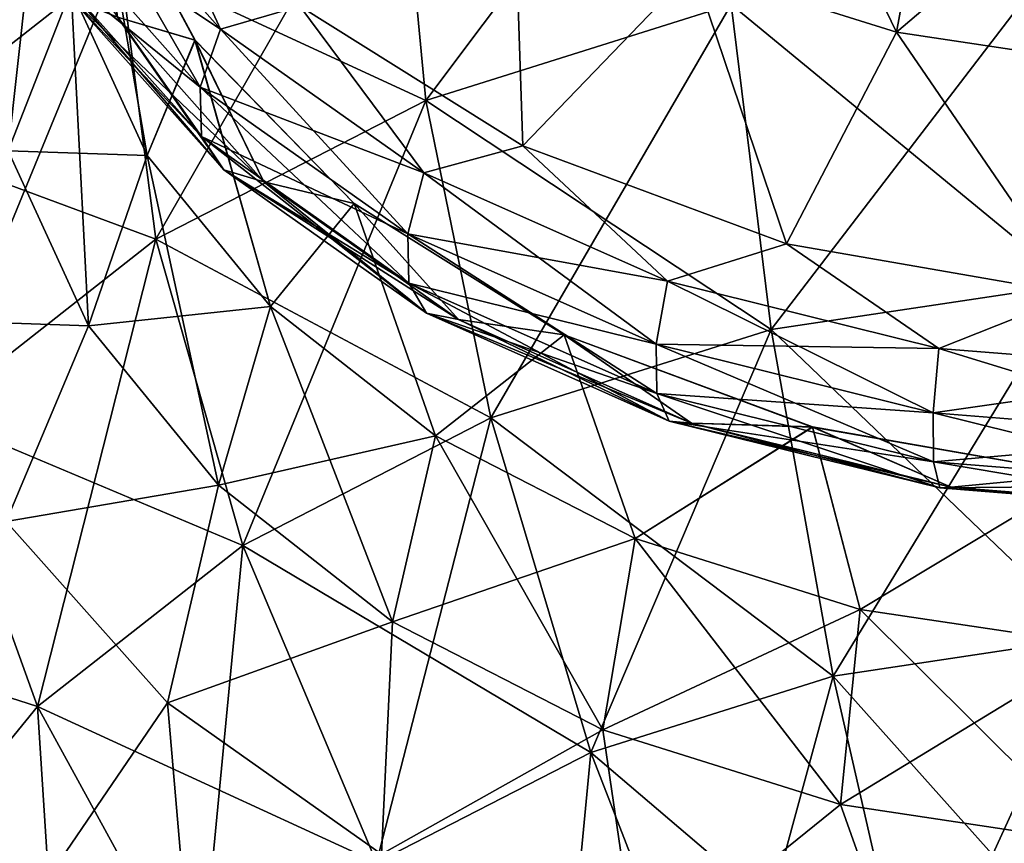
# Model space of a CAD drawing. Header units: millimetres. Extents: x -139 to 139, y -32 to 1264.
# Tile 87 of 256: x 120.97 to 124.77, y -20.49 to -17.31. Entities that reach past the tile are written whole.
import ezdxf

# ---------------------------------------------------------------- set-up
doc = ezdxf.new("R2010")
doc.units = ezdxf.units.MM
doc.header["$LTSCALE"] = 26.699852
for name, color, linetype in [('103', 7, 'CONTINUOUS'), ('104', 7, 'CONTINUOUS'), ('105', 7, 'CONTINUOUS'), ('106', 7, 'CONTINUOUS'), ('109', 7, 'CONTINUOUS'), ('69', 7, 'CONTINUOUS'), ('70', 7, 'CONTINUOUS'), ('72', 7, 'CONTINUOUS'), ('75', 7, 'CONTINUOUS'), ('76', 7, 'CONTINUOUS')]:
    doc.layers.add(name, color=color, linetype=linetype)

msp = doc.modelspace()

# ---------------------------------------------------------------- linework, layer by layer
at = {"layer": '103', "color": 7, "linetype": 'CONTINUOUS', "true_color": 0xa2afbf}
for points in [[(121.5438, -19.9468, 15.3441), (120.8628, -20.9458, 16.0527), (120.9219, -19.2469, 16.0439), (121.5438, -19.9468, 15.3441)], [(121.6863, -21.5924, 15.4061), (120.8628, -20.9458, 16.0527), (121.5438, -19.9468, 15.3441), (121.6863, -21.5924, 15.4061)], [(122.3704, -20.5312, 14.7596), (121.6863, -21.5924, 15.4061), (121.5438, -19.9468, 15.3441), (122.3704, -20.5312, 14.7596)]]:
    msp.add_3dface(points, dxfattribs=at)
at = {"layer": '104', "color": 7, "linetype": 'CONTINUOUS', "true_color": 0xa2afbf}
for points in [[(121.4663, -17.8339, 15.2154), (121.1722, -17.1939, 15.8554), (121.2668, -16.6741, 15.1553), (121.4663, -17.8339, 15.2154)], [(121.6504, -17.3895, 14.4399), (121.4663, -17.8339, 15.2154), (121.2668, -16.6741, 15.1553), (121.6504, -17.3895, 14.4399)], [(120.9296, -17.817, 16.4056), (120.8247, -17.1113, 17.1113), (121.1722, -17.1939, 15.8554), (120.9296, -17.817, 16.4056)], [(121.4663, -17.8339, 15.2154), (120.9296, -17.817, 16.4056), (121.1722, -17.1939, 15.8554), (121.4663, -17.8339, 15.2154)], [(121.9421, -18.4167, 14.6326), (121.4663, -17.8339, 15.2154), (121.6504, -17.3895, 14.4399), (121.9421, -18.4167, 14.6326)], [(122.265, -18.0192, 13.8102), (121.9421, -18.4167, 14.6326), (121.6504, -17.3895, 14.4399), (122.265, -18.0192, 13.8102)], [(121.2397, -18.4919, 15.7307), (120.5359, -18.4668, 16.8241), (120.9296, -17.817, 16.4056), (121.2397, -18.4919, 15.7307)], [(121.2397, -18.4919, 15.7307), (120.9296, -17.817, 16.4056), (121.4663, -17.8339, 15.2154), (121.2397, -18.4919, 15.7307)], [(121.9421, -18.4167, 14.6326), (121.2397, -18.4919, 15.7307), (121.4663, -17.8339, 15.2154), (121.9421, -18.4167, 14.6326)], [(122.5789, -18.9168, 14.1325), (121.9421, -18.4167, 14.6326), (122.265, -18.0192, 13.8102), (122.5789, -18.9168, 14.1325)], [(123.075, -18.5266, 13.3027), (122.5789, -18.9168, 14.1325), (122.265, -18.0192, 13.8102), (123.075, -18.5266, 13.3027)], [(121.7415, -19.1064, 15.1162), (121.2397, -18.4919, 15.7307), (121.9421, -18.4167, 14.6326), (121.7415, -19.1064, 15.1162)], [(122.5789, -18.9168, 14.1325), (121.7415, -19.1064, 15.1162), (121.9421, -18.4167, 14.6326), (122.5789, -18.9168, 14.1325)], [(120.9219, -19.2469, 16.0439), (120.5359, -18.4668, 16.8241), (121.2397, -18.4919, 15.7307), (120.9219, -19.2469, 16.0439)], [(121.7415, -19.1064, 15.1162), (120.9219, -19.2469, 16.0439), (121.2397, -18.4919, 15.7307), (121.7415, -19.1064, 15.1162)], [(123.3489, -19.3124, 13.737), (122.5789, -18.9168, 14.1325), (123.075, -18.5266, 13.3027), (123.3489, -19.3124, 13.737)], [(124.0332, -18.8823, 12.9471), (123.3489, -19.3124, 13.737), (123.075, -18.5266, 13.3027), (124.0332, -18.8823, 12.9471)], [(124.2183, -19.5861, 13.4633), (123.3489, -19.3124, 13.737), (124.0332, -18.8823, 12.9471), (124.2183, -19.5861, 13.4633)], [(125.0839, -19.0654, 12.7639), (124.2183, -19.5861, 13.4633), (124.0332, -18.8823, 12.9471), (125.0839, -19.0654, 12.7639)], [(122.413, -19.6338, 14.5888), (121.7415, -19.1064, 15.1162), (122.5789, -18.9168, 14.1325), (122.413, -19.6338, 14.5888)], [(123.3489, -19.3124, 13.737), (122.413, -19.6338, 14.5888), (122.5789, -18.9168, 14.1325), (123.3489, -19.3124, 13.737)], [(125.1492, -19.726, 13.3234), (124.2183, -19.5861, 13.4633), (125.0839, -19.0654, 12.7639), (125.1492, -19.726, 13.3234)], [(121.5438, -19.9468, 15.3441), (120.9219, -19.2469, 16.0439), (121.7415, -19.1064, 15.1162), (121.5438, -19.9468, 15.3441)], [(122.413, -19.6338, 14.5888), (121.5438, -19.9468, 15.3441), (121.7415, -19.1064, 15.1162), (122.413, -19.6338, 14.5888)], [(123.2249, -20.0509, 14.1717), (122.413, -19.6338, 14.5888), (123.3489, -19.3124, 13.737), (123.2249, -20.0509, 14.1717)], [(124.2183, -19.5861, 13.4633), (123.2249, -20.0509, 14.1717), (123.3489, -19.3124, 13.737), (124.2183, -19.5861, 13.4633)], [(124.1416, -20.3395, 13.8831), (123.2249, -20.0509, 14.1717), (124.2183, -19.5861, 13.4633), (124.1416, -20.3395, 13.8831)], [(125.1492, -19.726, 13.3234), (124.1416, -20.3395, 13.8831), (124.2183, -19.5861, 13.4633), (125.1492, -19.726, 13.3234)], [(122.3704, -20.5312, 14.7596), (121.5438, -19.9468, 15.3441), (122.413, -19.6338, 14.5888), (122.3704, -20.5312, 14.7596)], [(123.2249, -20.0509, 14.1717), (122.3704, -20.5312, 14.7596), (122.413, -19.6338, 14.5888), (123.2249, -20.0509, 14.1717)], [(125.1232, -20.487, 13.7356), (124.1416, -20.3395, 13.8831), (125.1492, -19.726, 13.3234), (125.1232, -20.487, 13.7356)], [(123.3601, -20.971, 14.3199), (122.3704, -20.5312, 14.7596), (123.2249, -20.0509, 14.1717), (123.3601, -20.971, 14.3199)], [(124.1416, -20.3395, 13.8831), (123.3601, -20.971, 14.3199), (123.2249, -20.0509, 14.1717), (124.1416, -20.3395, 13.8831)], [(124.4634, -21.244, 14.0469), (123.3601, -20.971, 14.3199), (124.1416, -20.3395, 13.8831), (124.4634, -21.244, 14.0469)], [(125.1232, -20.487, 13.7356), (124.4634, -21.244, 14.0469), (124.1416, -20.3395, 13.8831), (125.1232, -20.487, 13.7356)], [(125.625, -21.3365, 13.9543), (124.4634, -21.244, 14.0469), (125.1232, -20.487, 13.7356), (125.625, -21.3365, 13.9543)]]:
    msp.add_3dface(points, dxfattribs=at)
at = {"layer": '105', "color": 7, "linetype": 'CONTINUOUS', "true_color": 0xa2afbf}
for points in [[(121.7485, -17.3467, 12.9748), (121.1578, -16.682, 13.6396), (121.4014, -16.5892, 13.4543), (121.7485, -17.3467, 12.9748)], [(122.0546, -17.2584, 12.7851), (121.7485, -17.3467, 12.9748), (121.4014, -16.5892, 13.4543), (122.0546, -17.2584, 12.7851)], [(121.1578, -16.682, 13.6396), (121.7485, -17.3467, 12.9748), (121.0683, -16.8927, 13.7894), (121.1578, -16.682, 13.6396)], [(121.6504, -17.3895, 14.4399), (121.2668, -16.6741, 15.1553), (121.3513, -17.3002, 14.3896), (121.6504, -17.3895, 14.4399)], [(121.0683, -16.8927, 13.7894), (121.7485, -17.3467, 12.9748), (121.6709, -17.5707, 13.1113), (121.0683, -16.8927, 13.7894)], [(121.0683, -16.8927, 13.7894), (121.6709, -17.5707, 13.1113), (121.0737, -17.0842, 13.9846), (121.0683, -16.8927, 13.7894)], [(121.0737, -17.0842, 13.9846), (121.6709, -17.5707, 13.1113), (121.6756, -17.7615, 13.3073), (121.0737, -17.0842, 13.9846)], [(121.0737, -17.0842, 13.9846), (121.6756, -17.7615, 13.3073), (121.1731, -17.2273, 14.1954), (121.0737, -17.0842, 13.9846)], [(121.1731, -17.2273, 14.1954), (121.6756, -17.7615, 13.3073), (121.7618, -17.8898, 13.5329), (121.1731, -17.2273, 14.1954)], [(121.1731, -17.2273, 14.1954), (121.7618, -17.8898, 13.5329), (121.3513, -17.3002, 14.3896), (121.1731, -17.2273, 14.1954)], [(122.5336, -17.9019, 12.4197), (121.7485, -17.3467, 12.9748), (122.0546, -17.2584, 12.7851), (122.5336, -17.9019, 12.4197)], [(122.9153, -17.7976, 12.2459), (122.5336, -17.9019, 12.4197), (122.0546, -17.2584, 12.7851), (122.9153, -17.7976, 12.2459)], [(121.6504, -17.3895, 14.4399), (121.3513, -17.3002, 14.3896), (121.9165, -17.9362, 13.7537), (121.6504, -17.3895, 14.4399)], [(121.3513, -17.3002, 14.3896), (121.7618, -17.8898, 13.5329), (121.9165, -17.9362, 13.7537), (121.3513, -17.3002, 14.3896)], [(121.7485, -17.3467, 12.9748), (122.5336, -17.9019, 12.4197), (121.6709, -17.5707, 13.1113), (121.7485, -17.3467, 12.9748)], [(122.265, -18.0192, 13.8102), (121.6504, -17.3895, 14.4399), (121.9165, -17.9362, 13.7537), (122.265, -18.0192, 13.8102)], [(121.6709, -17.5707, 13.1113), (122.5336, -17.9019, 12.4197), (122.4717, -18.137, 12.545), (121.6709, -17.5707, 13.1113)], [(121.6709, -17.5707, 13.1113), (122.4717, -18.137, 12.545), (121.6756, -17.7615, 13.3073), (121.6709, -17.5707, 13.1113)], [(121.6756, -17.7615, 13.3073), (122.4717, -18.137, 12.545), (122.4754, -18.327, 12.7417), (121.6756, -17.7615, 13.3073)], [(121.6756, -17.7615, 13.3073), (122.4754, -18.327, 12.7417), (121.7618, -17.8898, 13.5329), (121.6756, -17.7615, 13.3073)], [(123.4737, -18.3196, 12.002), (122.5336, -17.9019, 12.4197), (122.9153, -17.7976, 12.2459), (123.4737, -18.3196, 12.002)], [(123.9335, -18.1755, 11.8681), (123.4737, -18.3196, 12.002), (122.9153, -17.7976, 12.2459), (123.9335, -18.1755, 11.8681)], [(121.7618, -17.8898, 13.5329), (122.4754, -18.327, 12.7417), (122.5442, -18.443, 12.9797), (121.7618, -17.8898, 13.5329)], [(121.7618, -17.8898, 13.5329), (122.5442, -18.443, 12.9797), (121.9165, -17.9362, 13.7537), (121.7618, -17.8898, 13.5329)], [(122.265, -18.0192, 13.8102), (121.9165, -17.9362, 13.7537), (122.6675, -18.4673, 13.2226), (122.265, -18.0192, 13.8102)], [(121.9165, -17.9362, 13.7537), (122.5442, -18.443, 12.9797), (122.6675, -18.4673, 13.2226), (121.9165, -17.9362, 13.7537)], [(122.5336, -17.9019, 12.4197), (123.4737, -18.3196, 12.002), (122.4717, -18.137, 12.545), (122.5336, -17.9019, 12.4197)], [(123.075, -18.5266, 13.3027), (122.265, -18.0192, 13.8102), (122.6675, -18.4673, 13.2226), (123.075, -18.5266, 13.3027)], [(122.4717, -18.137, 12.545), (123.4737, -18.3196, 12.002), (123.4306, -18.5631, 12.119), (122.4717, -18.137, 12.545)], [(122.4717, -18.137, 12.545), (123.4306, -18.5631, 12.119), (122.4754, -18.327, 12.7417), (122.4717, -18.137, 12.545)], [(124.5217, -18.5789, 11.7427), (123.4737, -18.3196, 12.002), (123.9335, -18.1755, 11.8681), (124.5217, -18.5789, 11.7427)], [(125.05, -18.3701, 11.6735), (124.5217, -18.5789, 11.7427), (123.9335, -18.1755, 11.8681), (125.05, -18.3701, 11.6735)], [(122.4754, -18.327, 12.7417), (123.4306, -18.5631, 12.119), (123.4332, -18.7526, 12.3161), (122.4754, -18.327, 12.7417)], [(122.4754, -18.327, 12.7417), (123.4332, -18.7526, 12.3161), (122.5442, -18.443, 12.9797), (122.4754, -18.327, 12.7417)], [(123.4737, -18.3196, 12.002), (124.5217, -18.5789, 11.7427), (123.4306, -18.5631, 12.119), (123.4737, -18.3196, 12.002)], [(125.625, -18.6668, 11.6548), (124.5217, -18.5789, 11.7427), (125.05, -18.3701, 11.6735), (125.625, -18.6668, 11.6548)], [(122.5442, -18.443, 12.9797), (123.4332, -18.7526, 12.3161), (123.4811, -18.8593, 12.5634), (122.5442, -18.443, 12.9797)], [(122.5442, -18.443, 12.9797), (123.4811, -18.8593, 12.5634), (122.6675, -18.4673, 13.2226), (122.5442, -18.443, 12.9797)], [(123.075, -18.5266, 13.3027), (122.6675, -18.4673, 13.2226), (123.5669, -18.8669, 12.823), (123.075, -18.5266, 13.3027)], [(122.6675, -18.4673, 13.2226), (123.4811, -18.8593, 12.5634), (123.5669, -18.8669, 12.823), (122.6675, -18.4673, 13.2226)], [(124.0332, -18.8823, 12.9471), (123.075, -18.5266, 13.3027), (123.5669, -18.8669, 12.823), (124.0332, -18.8823, 12.9471)], [(123.4306, -18.5631, 12.119), (124.5217, -18.5789, 11.7427), (124.4996, -18.8275, 11.8545), (123.4306, -18.5631, 12.119)], [(123.4306, -18.5631, 12.119), (124.4996, -18.8275, 11.8545), (123.4332, -18.7526, 12.3161), (123.4306, -18.5631, 12.119)], [(124.5217, -18.5789, 11.7427), (125.625, -18.6668, 11.6548), (124.4996, -18.8275, 11.8545), (124.5217, -18.5789, 11.7427)], [(124.4996, -18.8275, 11.8545), (125.625, -18.6668, 11.6548), (125.625, -18.9172, 11.7648), (124.4996, -18.8275, 11.8545)], [(123.4332, -18.7526, 12.3161), (124.4996, -18.8275, 11.8545), (124.5009, -19.0168, 12.052), (123.4332, -18.7526, 12.3161)], [(123.4332, -18.7526, 12.3161), (124.5009, -19.0168, 12.052), (123.4811, -18.8593, 12.5634), (123.4332, -18.7526, 12.3161)], [(124.4996, -18.8275, 11.8545), (125.625, -18.9172, 11.7648), (124.5009, -19.0168, 12.052), (124.4996, -18.8275, 11.8545)], [(123.4811, -18.8593, 12.5634), (124.5009, -19.0168, 12.052), (124.5255, -19.1177, 12.305), (123.4811, -18.8593, 12.5634)], [(123.4811, -18.8593, 12.5634), (124.5255, -19.1177, 12.305), (123.5669, -18.8669, 12.823), (123.4811, -18.8593, 12.5634)], [(124.0332, -18.8823, 12.9471), (123.5669, -18.8669, 12.823), (124.5695, -19.1149, 12.5749), (124.0332, -18.8823, 12.9471)], [(123.5669, -18.8669, 12.823), (124.5255, -19.1177, 12.305), (124.5695, -19.1149, 12.5749), (123.5669, -18.8669, 12.823)], [(125.0839, -19.0654, 12.7639), (124.0332, -18.8823, 12.9471), (124.5695, -19.1149, 12.5749), (125.0839, -19.0654, 12.7639)], [(124.5009, -19.0168, 12.052), (125.625, -18.9172, 11.7648), (125.625, -19.1063, 11.9624), (124.5009, -19.0168, 12.052)], [(124.5009, -19.0168, 12.052), (125.625, -19.1063, 11.9624), (124.5255, -19.1177, 12.305), (124.5009, -19.0168, 12.052)], [(125.0839, -19.0654, 12.7639), (124.5695, -19.1149, 12.5749), (125.625, -19.199, 12.4908), (125.0839, -19.0654, 12.7639)], [(124.5255, -19.1177, 12.305), (125.625, -19.1063, 11.9624), (125.625, -19.2053, 12.2174), (124.5255, -19.1177, 12.305)], [(124.5255, -19.1177, 12.305), (125.625, -19.2053, 12.2174), (124.5695, -19.1149, 12.5749), (124.5255, -19.1177, 12.305)], [(124.5695, -19.1149, 12.5749), (125.625, -19.2053, 12.2174), (125.625, -19.199, 12.4908), (124.5695, -19.1149, 12.5749)]]:
    msp.add_3dface(points, dxfattribs=at)
at = {"layer": '106', "color": 7, "linetype": 'CONTINUOUS', "true_color": 0xa2afbf}
for points in [[(124.3576, -17.3587, 11.8422), (123.5743, -17.1121, 12.0888), (124.5171, -16.4879, 11.6657), (124.3576, -17.3587, 11.8422)], [(125.2502, -16.5981, 11.5555), (124.3576, -17.3587, 11.8422), (124.5171, -16.4879, 11.6657), (125.2502, -16.5981, 11.5555)], [(125.1963, -17.4848, 11.7161), (124.3576, -17.3587, 11.8422), (125.2502, -16.5981, 11.5555), (125.1963, -17.4848, 11.7161)], [(122.9153, -17.7976, 12.2459), (122.0546, -17.2584, 12.7851), (122.8806, -16.7557, 12.4452), (122.9153, -17.7976, 12.2459)], [(123.5743, -17.1121, 12.0888), (122.9153, -17.7976, 12.2459), (122.8806, -16.7557, 12.4452), (123.5743, -17.1121, 12.0888)], [(123.9335, -18.1755, 11.8681), (122.9153, -17.7976, 12.2459), (123.5743, -17.1121, 12.0888), (123.9335, -18.1755, 11.8681)], [(124.3576, -17.3587, 11.8422), (123.9335, -18.1755, 11.8681), (123.5743, -17.1121, 12.0888), (124.3576, -17.3587, 11.8422)], [(125.05, -18.3701, 11.6735), (123.9335, -18.1755, 11.8681), (124.3576, -17.3587, 11.8422), (125.05, -18.3701, 11.6735)], [(125.1963, -17.4848, 11.7161), (125.05, -18.3701, 11.6735), (124.3576, -17.3587, 11.8422), (125.1963, -17.4848, 11.7161)]]:
    msp.add_3dface(points, dxfattribs=at)
at = {"layer": '109', "color": 7, "linetype": 'CONTINUOUS', "true_color": 0xa2afbf}
for points in [[(121.3596, -17.0751, 23.7746), (122.542, -17.6218, 25.1736), (122.4377, -16.5212, 24.3284), (121.3596, -17.0751, 23.7746)], [(122.542, -17.6218, 25.1736), (123.7196, -17.251, 25.5444), (122.4377, -16.5212, 24.3284), (122.542, -17.6218, 25.1736)], [(120.4678, -17.7754, 23.0743), (121.3596, -17.0751, 23.7746), (120.5445, -16.833, 22.0532), (120.4678, -17.7754, 23.0743)], [(123.7196, -17.251, 25.5444), (125.0329, -18.3323, 26.2987), (124.9805, -17.0615, 25.7339), (123.7196, -17.251, 25.5444)], [(120.4678, -17.7754, 23.0743), (121.4991, -18.1576, 24.6379), (121.3596, -17.0751, 23.7746), (120.4678, -17.7754, 23.0743)], [(121.4991, -18.1576, 24.6379), (122.542, -17.6218, 25.1736), (121.3596, -17.0751, 23.7746), (121.4991, -18.1576, 24.6379)], [(122.542, -17.6218, 25.1736), (123.8747, -18.5063, 26.1247), (123.7196, -17.251, 25.5444), (122.542, -17.6218, 25.1736)], [(123.8747, -18.5063, 26.1247), (125.0329, -18.3323, 26.2987), (123.7196, -17.251, 25.5444), (123.8747, -18.5063, 26.1247)], [(121.4991, -18.1576, 24.6379), (122.7929, -18.8469, 25.7841), (122.542, -17.6218, 25.1736), (121.4991, -18.1576, 24.6379)], [(122.7929, -18.8469, 25.7841), (123.8747, -18.5063, 26.1247), (122.542, -17.6218, 25.1736), (122.7929, -18.8469, 25.7841)], [(120.6365, -18.8349, 23.9605), (121.4991, -18.1576, 24.6379), (120.4678, -17.7754, 23.0743), (120.6365, -18.8349, 23.9605)], [(120.6365, -18.8349, 23.9605), (121.8349, -19.3391, 25.2919), (121.4991, -18.1576, 24.6379), (120.6365, -18.8349, 23.9605)], [(121.8349, -19.3391, 25.2919), (122.7929, -18.8469, 25.7841), (121.4991, -18.1576, 24.6379), (121.8349, -19.3391, 25.2919)], [(123.8747, -18.5063, 26.1247), (125.1136, -19.6937, 26.5753), (125.0329, -18.3323, 26.2987), (123.8747, -18.5063, 26.1247)], [(122.7929, -18.8469, 25.7841), (124.113, -19.8441, 26.4249), (123.8747, -18.5063, 26.1247), (122.7929, -18.8469, 25.7841)], [(124.113, -19.8441, 26.4249), (125.1136, -19.6937, 26.5753), (123.8747, -18.5063, 26.1247), (124.113, -19.8441, 26.4249)], [(119.992, -19.6243, 23.1711), (121.0426, -19.9613, 24.6697), (120.6365, -18.8349, 23.9605), (119.992, -19.6243, 23.1711)], [(121.0426, -19.9613, 24.6697), (121.8349, -19.3391, 25.2919), (120.6365, -18.8349, 23.9605), (121.0426, -19.9613, 24.6697)], [(121.8349, -19.3391, 25.2919), (123.1786, -20.1383, 26.1307), (122.7929, -18.8469, 25.7841), (121.8349, -19.3391, 25.2919)], [(123.1786, -20.1383, 26.1307), (124.113, -19.8441, 26.4249), (122.7929, -18.8469, 25.7841), (123.1786, -20.1383, 26.1307)], [(121.0426, -19.9613, 24.6697), (122.3511, -20.5634, 25.7056), (121.8349, -19.3391, 25.2919), (121.0426, -19.9613, 24.6697)], [(122.3511, -20.5634, 25.7056), (123.1786, -20.1383, 26.1307), (121.8349, -19.3391, 25.2919), (122.3511, -20.5634, 25.7056)], [(120.4505, -20.6864, 23.9446), (121.0426, -19.9613, 24.6697), (119.992, -19.6243, 23.1711), (120.4505, -20.6864, 23.9446)], [(124.113, -19.8441, 26.4249), (125.2185, -21.0811, 26.5504), (125.1136, -19.6937, 26.5753), (124.113, -19.8441, 26.4249)], [(123.1786, -20.1383, 26.1307), (124.4233, -21.2006, 26.4309), (124.113, -19.8441, 26.4249), (123.1786, -20.1383, 26.1307)], [(124.4233, -21.2006, 26.4309), (125.2185, -21.0811, 26.5504), (124.113, -19.8441, 26.4249), (124.4233, -21.2006, 26.4309)], [(120.4505, -20.6864, 23.9446), (121.6666, -21.1009, 25.1681), (121.0426, -19.9613, 24.6697), (120.4505, -20.6864, 23.9446)], [(121.6666, -21.1009, 25.1681), (122.3511, -20.5634, 25.7056), (121.0426, -19.9613, 24.6697), (121.6666, -21.1009, 25.1681)], [(122.3511, -20.5634, 25.7056), (123.6807, -21.4345, 26.1971), (123.1786, -20.1383, 26.1307), (122.3511, -20.5634, 25.7056)], [(123.6807, -21.4345, 26.1971), (124.4233, -21.2006, 26.4309), (123.1786, -20.1383, 26.1307), (123.6807, -21.4345, 26.1971)]]:
    msp.add_3dface(points, dxfattribs=at)
at = {"layer": '69', "color": 7, "linetype": 'CONTINUOUS', "true_color": 0xa2afbf}
for points in [[(121.1578, -16.682, -13.6396), (121.7485, -17.3467, -12.9748), (121.4014, -16.5892, -13.4543), (121.1578, -16.682, -13.6396)], [(121.4014, -16.5892, -13.4543), (121.7485, -17.3467, -12.9748), (122.0546, -17.2584, -12.7851), (121.4014, -16.5892, -13.4543)], [(121.0683, -16.8927, -13.7894), (121.6709, -17.5707, -13.1113), (121.1578, -16.682, -13.6396), (121.0683, -16.8927, -13.7894)], [(121.1578, -16.682, -13.6396), (121.6709, -17.5707, -13.1113), (121.7485, -17.3467, -12.9748), (121.1578, -16.682, -13.6396)], [(121.2669, -16.6743, -15.1551), (121.6506, -17.3897, -14.4396), (121.3513, -17.3002, -14.3896), (121.2669, -16.6743, -15.1551)], [(121.0737, -17.0842, -13.9846), (121.6756, -17.7615, -13.3073), (121.0683, -16.8927, -13.7894), (121.0737, -17.0842, -13.9846)], [(121.0683, -16.8927, -13.7894), (121.6756, -17.7615, -13.3073), (121.6709, -17.5707, -13.1113), (121.0683, -16.8927, -13.7894)], [(121.1731, -17.2273, -14.1954), (121.7618, -17.8898, -13.5329), (121.0737, -17.0842, -13.9846), (121.1731, -17.2273, -14.1954)], [(121.0737, -17.0842, -13.9846), (121.7618, -17.8898, -13.5329), (121.6756, -17.7615, -13.3073), (121.0737, -17.0842, -13.9846)], [(121.3513, -17.3002, -14.3896), (121.9165, -17.9362, -13.7537), (121.1731, -17.2273, -14.1954), (121.3513, -17.3002, -14.3896)], [(121.1731, -17.2273, -14.1954), (121.9165, -17.9362, -13.7537), (121.7618, -17.8898, -13.5329), (121.1731, -17.2273, -14.1954)], [(121.7485, -17.3467, -12.9748), (122.5336, -17.9019, -12.4197), (122.0546, -17.2584, -12.7851), (121.7485, -17.3467, -12.9748)], [(122.0546, -17.2584, -12.7851), (122.5336, -17.9019, -12.4197), (122.9153, -17.7976, -12.2459), (122.0546, -17.2584, -12.7851)], [(121.3513, -17.3002, -14.3896), (121.6506, -17.3897, -14.4396), (121.9165, -17.9362, -13.7537), (121.3513, -17.3002, -14.3896)], [(121.6709, -17.5707, -13.1113), (122.4717, -18.137, -12.545), (121.7485, -17.3467, -12.9748), (121.6709, -17.5707, -13.1113)], [(121.7485, -17.3467, -12.9748), (122.4717, -18.137, -12.545), (122.5336, -17.9019, -12.4197), (121.7485, -17.3467, -12.9748)], [(121.6506, -17.3897, -14.4396), (122.2653, -18.0194, -13.8099), (121.9165, -17.9362, -13.7537), (121.6506, -17.3897, -14.4396)], [(121.6756, -17.7615, -13.3073), (122.4754, -18.327, -12.7417), (121.6709, -17.5707, -13.1113), (121.6756, -17.7615, -13.3073)], [(121.6709, -17.5707, -13.1113), (122.4754, -18.327, -12.7417), (122.4717, -18.137, -12.545), (121.6709, -17.5707, -13.1113)], [(121.7618, -17.8898, -13.5329), (122.5442, -18.443, -12.9797), (121.6756, -17.7615, -13.3073), (121.7618, -17.8898, -13.5329)], [(121.6756, -17.7615, -13.3073), (122.5442, -18.443, -12.9797), (122.4754, -18.327, -12.7417), (121.6756, -17.7615, -13.3073)], [(122.5336, -17.9019, -12.4197), (123.4737, -18.3196, -12.002), (122.9153, -17.7976, -12.2459), (122.5336, -17.9019, -12.4197)], [(122.9153, -17.7976, -12.2459), (123.4737, -18.3196, -12.002), (123.9335, -18.1755, -11.8681), (122.9153, -17.7976, -12.2459)], [(121.9165, -17.9362, -13.7537), (122.6675, -18.4673, -13.2226), (121.7618, -17.8898, -13.5329), (121.9165, -17.9362, -13.7537)], [(121.7618, -17.8898, -13.5329), (122.6675, -18.4673, -13.2226), (122.5442, -18.443, -12.9797), (121.7618, -17.8898, -13.5329)], [(121.9165, -17.9362, -13.7537), (122.2653, -18.0194, -13.8099), (122.6675, -18.4673, -13.2226), (121.9165, -17.9362, -13.7537)], [(122.4717, -18.137, -12.545), (123.4306, -18.5631, -12.119), (122.5336, -17.9019, -12.4197), (122.4717, -18.137, -12.545)], [(122.5336, -17.9019, -12.4197), (123.4306, -18.5631, -12.119), (123.4737, -18.3196, -12.002), (122.5336, -17.9019, -12.4197)], [(122.2653, -18.0194, -13.8099), (123.0753, -18.5268, -13.3025), (122.6675, -18.4673, -13.2226), (122.2653, -18.0194, -13.8099)], [(122.4754, -18.327, -12.7417), (123.4332, -18.7526, -12.3161), (122.4717, -18.137, -12.545), (122.4754, -18.327, -12.7417)], [(122.4717, -18.137, -12.545), (123.4332, -18.7526, -12.3161), (123.4306, -18.5631, -12.119), (122.4717, -18.137, -12.545)], [(123.4737, -18.3196, -12.002), (124.5217, -18.5789, -11.7427), (123.9335, -18.1755, -11.8681), (123.4737, -18.3196, -12.002)], [(123.9335, -18.1755, -11.8681), (124.5217, -18.5789, -11.7427), (125.05, -18.3701, -11.6735), (123.9335, -18.1755, -11.8681)], [(122.5442, -18.443, -12.9797), (123.4811, -18.8593, -12.5634), (122.4754, -18.327, -12.7417), (122.5442, -18.443, -12.9797)], [(122.4754, -18.327, -12.7417), (123.4811, -18.8593, -12.5634), (123.4332, -18.7526, -12.3161), (122.4754, -18.327, -12.7417)], [(123.4306, -18.5631, -12.119), (124.4996, -18.8275, -11.8545), (123.4737, -18.3196, -12.002), (123.4306, -18.5631, -12.119)], [(123.4737, -18.3196, -12.002), (124.4996, -18.8275, -11.8545), (124.5217, -18.5789, -11.7427), (123.4737, -18.3196, -12.002)], [(124.5217, -18.5789, -11.7427), (125.625, -18.6668, -11.6548), (125.05, -18.3701, -11.6735), (124.5217, -18.5789, -11.7427)], [(122.6675, -18.4673, -13.2226), (123.5669, -18.8669, -12.823), (122.5442, -18.443, -12.9797), (122.6675, -18.4673, -13.2226)], [(122.5442, -18.443, -12.9797), (123.5669, -18.8669, -12.823), (123.4811, -18.8593, -12.5634), (122.5442, -18.443, -12.9797)], [(122.6675, -18.4673, -13.2226), (123.0753, -18.5268, -13.3025), (123.5669, -18.8669, -12.823), (122.6675, -18.4673, -13.2226)], [(123.0753, -18.5268, -13.3025), (124.0335, -18.8824, -12.947), (123.5669, -18.8669, -12.823), (123.0753, -18.5268, -13.3025)], [(123.4332, -18.7526, -12.3161), (124.5009, -19.0168, -12.052), (123.4306, -18.5631, -12.119), (123.4332, -18.7526, -12.3161)], [(123.4306, -18.5631, -12.119), (124.5009, -19.0168, -12.052), (124.4996, -18.8275, -11.8545), (123.4306, -18.5631, -12.119)], [(124.4996, -18.8275, -11.8545), (125.625, -18.9172, -11.7648), (124.5217, -18.5789, -11.7427), (124.4996, -18.8275, -11.8545)], [(124.5217, -18.5789, -11.7427), (125.625, -18.9172, -11.7648), (125.625, -18.6668, -11.6548), (124.5217, -18.5789, -11.7427)], [(123.4811, -18.8593, -12.5634), (124.5255, -19.1177, -12.305), (123.4332, -18.7526, -12.3161), (123.4811, -18.8593, -12.5634)], [(123.4332, -18.7526, -12.3161), (124.5255, -19.1177, -12.305), (124.5009, -19.0168, -12.052), (123.4332, -18.7526, -12.3161)], [(124.5009, -19.0168, -12.052), (125.625, -19.1063, -11.9624), (124.4996, -18.8275, -11.8545), (124.5009, -19.0168, -12.052)], [(124.4996, -18.8275, -11.8545), (125.625, -19.1063, -11.9624), (125.625, -18.9172, -11.7648), (124.4996, -18.8275, -11.8545)], [(123.5669, -18.8669, -12.823), (124.5695, -19.1149, -12.5749), (123.4811, -18.8593, -12.5634), (123.5669, -18.8669, -12.823)], [(123.4811, -18.8593, -12.5634), (124.5695, -19.1149, -12.5749), (124.5255, -19.1177, -12.305), (123.4811, -18.8593, -12.5634)], [(123.5669, -18.8669, -12.823), (124.0335, -18.8824, -12.947), (124.5695, -19.1149, -12.5749), (123.5669, -18.8669, -12.823)], [(124.0335, -18.8824, -12.947), (125.0842, -19.0655, -12.7639), (124.5695, -19.1149, -12.5749), (124.0335, -18.8824, -12.947)], [(124.5255, -19.1177, -12.305), (125.625, -19.2053, -12.2174), (124.5009, -19.0168, -12.052), (124.5255, -19.1177, -12.305)], [(124.5009, -19.0168, -12.052), (125.625, -19.2053, -12.2174), (125.625, -19.1063, -11.9624), (124.5009, -19.0168, -12.052)], [(124.5695, -19.1149, -12.5749), (125.0842, -19.0655, -12.7639), (125.625, -19.199, -12.4908), (124.5695, -19.1149, -12.5749)], [(124.5695, -19.1149, -12.5749), (125.625, -19.199, -12.4908), (124.5255, -19.1177, -12.305), (124.5695, -19.1149, -12.5749)], [(124.5255, -19.1177, -12.305), (125.625, -19.199, -12.4908), (125.625, -19.2053, -12.2174), (124.5255, -19.1177, -12.305)]]:
    msp.add_3dface(points, dxfattribs=at)
at = {"layer": '70', "color": 7, "linetype": 'CONTINUOUS', "true_color": 0xa2afbf}
for points in [[(123.5743, -17.1121, -12.0888), (124.3576, -17.3587, -11.8422), (123.8323, -16.2724, -11.8813), (123.5743, -17.1121, -12.0888)], [(123.8323, -16.2724, -11.8813), (124.3576, -17.3587, -11.8422), (124.5171, -16.4879, -11.6657), (123.8323, -16.2724, -11.8813)], [(124.3576, -17.3587, -11.8422), (125.1963, -17.4848, -11.7161), (124.5171, -16.4879, -11.6657), (124.3576, -17.3587, -11.8422)], [(124.5171, -16.4879, -11.6657), (125.1963, -17.4848, -11.7161), (125.2502, -16.5981, -11.5555), (124.5171, -16.4879, -11.6657)], [(122.0546, -17.2584, -12.7851), (122.9153, -17.7976, -12.2459), (122.8806, -16.7557, -12.4452), (122.0546, -17.2584, -12.7851)], [(122.8806, -16.7557, -12.4452), (122.9153, -17.7976, -12.2459), (123.5743, -17.1121, -12.0888), (122.8806, -16.7557, -12.4452)], [(122.9153, -17.7976, -12.2459), (123.9335, -18.1755, -11.8681), (123.5743, -17.1121, -12.0888), (122.9153, -17.7976, -12.2459)], [(123.5743, -17.1121, -12.0888), (123.9335, -18.1755, -11.8681), (124.3576, -17.3587, -11.8422), (123.5743, -17.1121, -12.0888)], [(123.9335, -18.1755, -11.8681), (125.05, -18.3701, -11.6735), (124.3576, -17.3587, -11.8422), (123.9335, -18.1755, -11.8681)], [(124.3576, -17.3587, -11.8422), (125.05, -18.3701, -11.6735), (125.1963, -17.4848, -11.7161), (124.3576, -17.3587, -11.8422)]]:
    msp.add_3dface(points, dxfattribs=at)
at = {"layer": '72', "color": 7, "linetype": 'CONTINUOUS', "true_color": 0xa2afbf}
for points in [[(121.0727, -16.5247, -16.5247), (120.8247, -17.1113, -17.1113), (120.9296, -17.817, -16.4056), (121.0727, -16.5247, -16.5247)], [(121.1722, -17.1939, -15.8554), (121.0727, -16.5247, -16.5247), (120.9296, -17.817, -16.4056), (121.1722, -17.1939, -15.8554)], [(121.4663, -17.8339, -15.2154), (121.2669, -16.6743, -15.1551), (121.1722, -17.1939, -15.8554), (121.4663, -17.8339, -15.2154)], [(121.6506, -17.3897, -14.4396), (121.2669, -16.6743, -15.1551), (121.4663, -17.8339, -15.2154), (121.6506, -17.3897, -14.4396)], [(121.2397, -18.4919, -15.7307), (121.1722, -17.1939, -15.8554), (120.9296, -17.817, -16.4056), (121.2397, -18.4919, -15.7307)], [(121.4663, -17.8339, -15.2154), (121.1722, -17.1939, -15.8554), (121.2397, -18.4919, -15.7307), (121.4663, -17.8339, -15.2154)], [(121.9421, -18.4167, -14.6326), (121.6506, -17.3897, -14.4396), (121.4663, -17.8339, -15.2154), (121.9421, -18.4167, -14.6326)], [(122.2653, -18.0194, -13.8099), (121.6506, -17.3897, -14.4396), (121.9421, -18.4167, -14.6326), (122.2653, -18.0194, -13.8099)], [(121.2397, -18.4919, -15.7307), (120.9296, -17.817, -16.4056), (120.5359, -18.4668, -16.8241), (121.2397, -18.4919, -15.7307)], [(121.7415, -19.1064, -15.1162), (121.4663, -17.8339, -15.2154), (121.2397, -18.4919, -15.7307), (121.7415, -19.1064, -15.1162)], [(121.9421, -18.4167, -14.6326), (121.4663, -17.8339, -15.2154), (121.7415, -19.1064, -15.1162), (121.9421, -18.4167, -14.6326)], [(122.5789, -18.9168, -14.1325), (122.2653, -18.0194, -13.8099), (121.9421, -18.4167, -14.6326), (122.5789, -18.9168, -14.1325)], [(123.0753, -18.5268, -13.3025), (122.2653, -18.0194, -13.8099), (122.5789, -18.9168, -14.1325), (123.0753, -18.5268, -13.3025)], [(122.413, -19.6338, -14.5888), (121.9421, -18.4167, -14.6326), (121.7415, -19.1064, -15.1162), (122.413, -19.6338, -14.5888)], [(122.5789, -18.9168, -14.1325), (121.9421, -18.4167, -14.6326), (122.413, -19.6338, -14.5888), (122.5789, -18.9168, -14.1325)], [(120.9219, -19.2469, -16.0439), (121.2397, -18.4919, -15.7307), (120.5359, -18.4668, -16.8241), (120.9219, -19.2469, -16.0439)], [(121.7415, -19.1064, -15.1162), (121.2397, -18.4919, -15.7307), (120.9219, -19.2469, -16.0439), (121.7415, -19.1064, -15.1162)], [(123.3489, -19.3124, -13.737), (123.0753, -18.5268, -13.3025), (122.5789, -18.9168, -14.1325), (123.3489, -19.3124, -13.737)], [(124.0335, -18.8824, -12.947), (123.0753, -18.5268, -13.3025), (123.3489, -19.3124, -13.737), (124.0335, -18.8824, -12.947)], [(124.2183, -19.5861, -13.4633), (124.0335, -18.8824, -12.947), (123.3489, -19.3124, -13.737), (124.2183, -19.5861, -13.4633)], [(125.0842, -19.0655, -12.7639), (124.0335, -18.8824, -12.947), (124.2183, -19.5861, -13.4633), (125.0842, -19.0655, -12.7639)], [(123.2249, -20.0509, -14.1717), (122.5789, -18.9168, -14.1325), (122.413, -19.6338, -14.5888), (123.2249, -20.0509, -14.1717)], [(123.3489, -19.3124, -13.737), (122.5789, -18.9168, -14.1325), (123.2249, -20.0509, -14.1717), (123.3489, -19.3124, -13.737)], [(125.1492, -19.726, -13.3234), (125.0842, -19.0655, -12.7639), (124.2183, -19.5861, -13.4633), (125.1492, -19.726, -13.3234)], [(121.5438, -19.9468, -15.3441), (121.7415, -19.1064, -15.1162), (120.9219, -19.2469, -16.0439), (121.5438, -19.9468, -15.3441)], [(122.413, -19.6338, -14.5888), (121.7415, -19.1064, -15.1162), (121.5438, -19.9468, -15.3441), (122.413, -19.6338, -14.5888)], [(124.1416, -20.3395, -13.8831), (123.3489, -19.3124, -13.737), (123.2249, -20.0509, -14.1717), (124.1416, -20.3395, -13.8831)], [(124.2183, -19.5861, -13.4633), (123.3489, -19.3124, -13.737), (124.1416, -20.3395, -13.8831), (124.2183, -19.5861, -13.4633)], [(125.1232, -20.487, -13.7356), (124.2183, -19.5861, -13.4633), (124.1416, -20.3395, -13.8831), (125.1232, -20.487, -13.7356)], [(125.1492, -19.726, -13.3234), (124.2183, -19.5861, -13.4633), (125.1232, -20.487, -13.7356), (125.1492, -19.726, -13.3234)], [(122.3704, -20.5312, -14.7596), (122.413, -19.6338, -14.5888), (121.5438, -19.9468, -15.3441), (122.3704, -20.5312, -14.7596)], [(123.2249, -20.0509, -14.1717), (122.413, -19.6338, -14.5888), (122.3704, -20.5312, -14.7596), (123.2249, -20.0509, -14.1717)], [(123.3601, -20.971, -14.3199), (123.2249, -20.0509, -14.1717), (122.3704, -20.5312, -14.7596), (123.3601, -20.971, -14.3199)], [(124.1416, -20.3395, -13.8831), (123.2249, -20.0509, -14.1717), (123.3601, -20.971, -14.3199), (124.1416, -20.3395, -13.8831)], [(124.4634, -21.244, -14.0469), (124.1416, -20.3395, -13.8831), (123.3601, -20.971, -14.3199), (124.4634, -21.244, -14.0469)], [(125.1232, -20.487, -13.7356), (124.1416, -20.3395, -13.8831), (124.4634, -21.244, -14.0469), (125.1232, -20.487, -13.7356)], [(125.625, -21.3365, -13.9543), (125.1232, -20.487, -13.7356), (124.4634, -21.244, -14.0469), (125.625, -21.3365, -13.9543)]]:
    msp.add_3dface(points, dxfattribs=at)
at = {"layer": '75', "color": 7, "linetype": 'CONTINUOUS', "true_color": 0xa2afbf}
for points in [[(121.3596, -17.0751, -23.7746), (120.4678, -17.7754, -23.0743), (121.423, -16.1431, -22.743), (121.3596, -17.0751, -23.7746)], [(121.423, -16.1431, -22.743), (120.4678, -17.7754, -23.0743), (120.5445, -16.833, -22.0532), (121.423, -16.1431, -22.743)], [(123.6551, -16.1379, -24.7117), (122.542, -17.6218, -25.1736), (122.4377, -16.5212, -24.3284), (123.6551, -16.1379, -24.7117)], [(123.7196, -17.251, -25.5444), (122.542, -17.6218, -25.1736), (123.6551, -16.1379, -24.7117), (123.7196, -17.251, -25.5444)], [(122.4377, -16.5212, -24.3284), (121.4991, -18.1576, -24.6379), (121.3596, -17.0751, -23.7746), (122.4377, -16.5212, -24.3284)], [(122.542, -17.6218, -25.1736), (121.4991, -18.1576, -24.6379), (122.4377, -16.5212, -24.3284), (122.542, -17.6218, -25.1736)], [(124.9805, -17.0615, -25.7339), (123.8747, -18.5063, -26.1247), (123.7196, -17.251, -25.5444), (124.9805, -17.0615, -25.7339)], [(125.0329, -18.3323, -26.2987), (123.8747, -18.5063, -26.1247), (124.9805, -17.0615, -25.7339), (125.0329, -18.3323, -26.2987)], [(121.3596, -17.0751, -23.7746), (120.6365, -18.8349, -23.9605), (120.4678, -17.7754, -23.0743), (121.3596, -17.0751, -23.7746)], [(121.4991, -18.1576, -24.6379), (120.6365, -18.8349, -23.9605), (121.3596, -17.0751, -23.7746), (121.4991, -18.1576, -24.6379)], [(123.7196, -17.251, -25.5444), (122.7929, -18.8469, -25.7841), (122.542, -17.6218, -25.1736), (123.7196, -17.251, -25.5444)], [(123.8747, -18.5063, -26.1247), (122.7929, -18.8469, -25.7841), (123.7196, -17.251, -25.5444), (123.8747, -18.5063, -26.1247)], [(122.542, -17.6218, -25.1736), (121.8349, -19.3391, -25.2919), (121.4991, -18.1576, -24.6379), (122.542, -17.6218, -25.1736)], [(122.7929, -18.8469, -25.7841), (121.8349, -19.3391, -25.2919), (122.542, -17.6218, -25.1736), (122.7929, -18.8469, -25.7841)], [(121.4991, -18.1576, -24.6379), (121.0426, -19.9613, -24.6697), (120.6365, -18.8349, -23.9605), (121.4991, -18.1576, -24.6379)], [(121.8349, -19.3391, -25.2919), (121.0426, -19.9613, -24.6697), (121.4991, -18.1576, -24.6379), (121.8349, -19.3391, -25.2919)], [(125.0329, -18.3323, -26.2987), (124.113, -19.8441, -26.4249), (123.8747, -18.5063, -26.1247), (125.0329, -18.3323, -26.2987)], [(125.1136, -19.6937, -26.5753), (124.113, -19.8441, -26.4249), (125.0329, -18.3323, -26.2987), (125.1136, -19.6937, -26.5753)], [(123.8747, -18.5063, -26.1247), (123.1786, -20.1383, -26.1307), (122.7929, -18.8469, -25.7841), (123.8747, -18.5063, -26.1247)], [(124.113, -19.8441, -26.4249), (123.1786, -20.1383, -26.1307), (123.8747, -18.5063, -26.1247), (124.113, -19.8441, -26.4249)], [(121.0426, -19.9613, -24.6697), (120.4505, -20.6864, -23.9446), (120.6365, -18.8349, -23.9605), (121.0426, -19.9613, -24.6697)], [(122.7929, -18.8469, -25.7841), (122.3511, -20.5634, -25.7056), (121.8349, -19.3391, -25.2919), (122.7929, -18.8469, -25.7841)], [(123.1786, -20.1383, -26.1307), (122.3511, -20.5634, -25.7056), (122.7929, -18.8469, -25.7841), (123.1786, -20.1383, -26.1307)], [(121.8349, -19.3391, -25.2919), (121.6666, -21.1009, -25.1681), (121.0426, -19.9613, -24.6697), (121.8349, -19.3391, -25.2919)], [(122.3511, -20.5634, -25.7056), (121.6666, -21.1009, -25.1681), (121.8349, -19.3391, -25.2919), (122.3511, -20.5634, -25.7056)], [(125.1136, -19.6937, -26.5753), (124.4233, -21.2006, -26.4309), (124.113, -19.8441, -26.4249), (125.1136, -19.6937, -26.5753)], [(125.2185, -21.0811, -26.5504), (124.4233, -21.2006, -26.4309), (125.1136, -19.6937, -26.5753), (125.2185, -21.0811, -26.5504)], [(124.113, -19.8441, -26.4249), (123.6807, -21.4345, -26.1971), (123.1786, -20.1383, -26.1307), (124.113, -19.8441, -26.4249)], [(124.4233, -21.2006, -26.4309), (123.6807, -21.4345, -26.1971), (124.113, -19.8441, -26.4249), (124.4233, -21.2006, -26.4309)], [(121.0426, -19.9613, -24.6697), (121.1552, -21.7273, -24.5417), (120.4505, -20.6864, -23.9446), (121.0426, -19.9613, -24.6697)], [(121.6666, -21.1009, -25.1681), (121.1552, -21.7273, -24.5417), (121.0426, -19.9613, -24.6697), (121.6666, -21.1009, -25.1681)], [(123.1786, -20.1383, -26.1307), (123.023, -21.7723, -25.8592), (122.3511, -20.5634, -25.7056), (123.1786, -20.1383, -26.1307)], [(123.6807, -21.4345, -26.1971), (123.023, -21.7723, -25.8592), (123.1786, -20.1383, -26.1307), (123.6807, -21.4345, -26.1971)]]:
    msp.add_3dface(points, dxfattribs=at)
at = {"layer": '76', "color": 7, "linetype": 'CONTINUOUS', "true_color": 0xa2afbf}
for points in [[(121.5438, -19.9468, -15.3441), (120.9219, -19.2469, -16.0439), (120.8628, -20.9458, -16.0527), (121.5438, -19.9468, -15.3441)], [(121.5438, -19.9468, -15.3441), (120.8628, -20.9458, -16.0527), (121.6863, -21.5924, -15.4061), (121.5438, -19.9468, -15.3441)], [(122.3704, -20.5312, -14.7596), (121.5438, -19.9468, -15.3441), (121.6863, -21.5924, -15.4061), (122.3704, -20.5312, -14.7596)]]:
    msp.add_3dface(points, dxfattribs=at)

doc.saveas('drawing.dxf')
